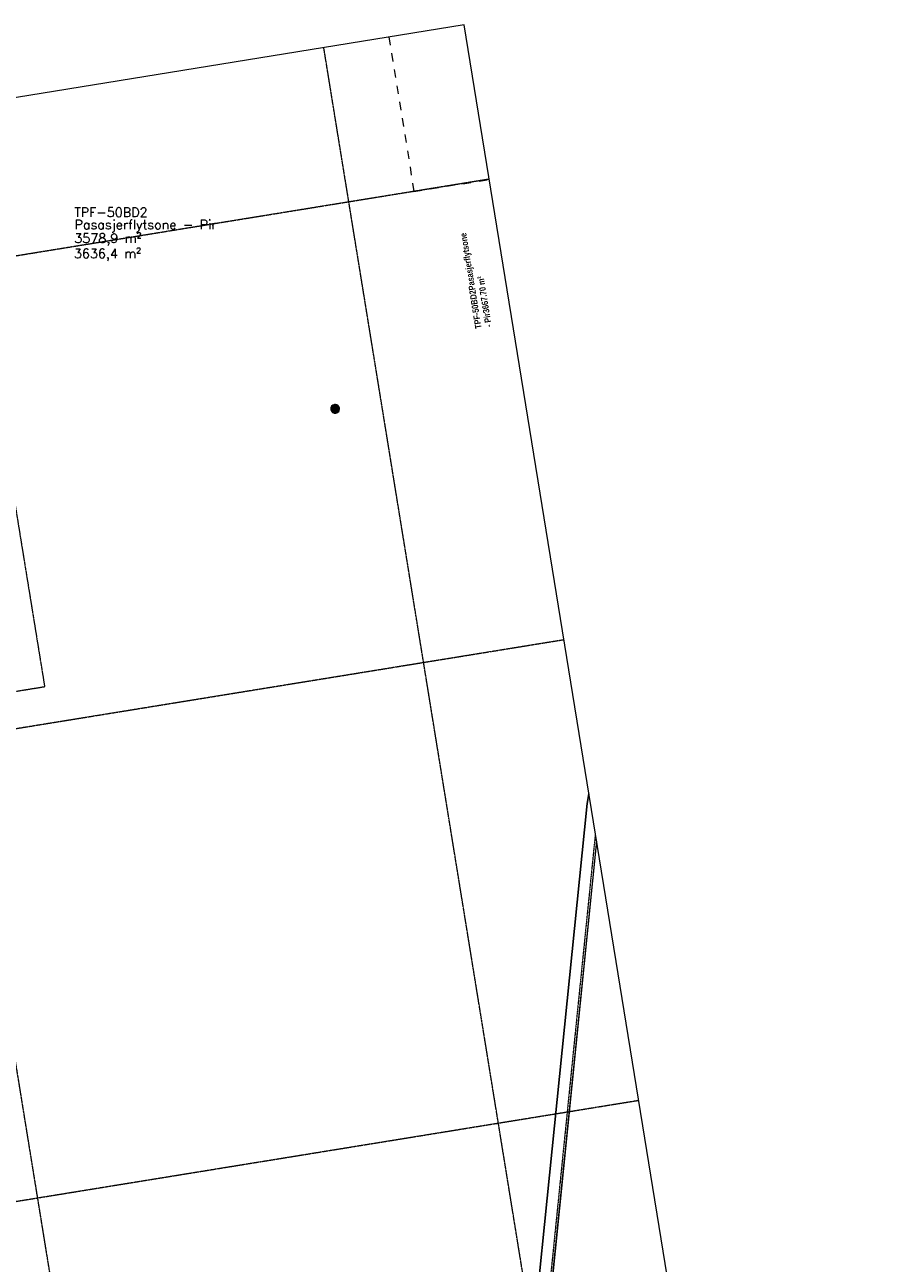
# Model space of a CAD drawing. Header units: millimetres. Extents: x 344773 to 395309, y 816588 to 874127.
# Tile 25 of 25: x 378100 to 394964, y 850245 to 874127. Entities that reach past the tile are written whole.
import ezdxf
from ezdxf.enums import TextEntityAlignment as Align

# ---------------------------------------------------------------- set-up
doc = ezdxf.new("R2010")
doc.units = ezdxf.units.MM
for name, pattern in [('_T3_Dash', [4.8, 3, -1.8]), ('Dash', [6.35, 3.175, -3.175]), ('Overhead', [1.4, 0.7, -0.7]), ('System - Akser', [7.2, 4.8, -0.8, 0.8, -0.8])]:
    doc.linetypes.add(name, pattern=pattern)
for name, color, linetype, lineweight in [('0-1', 7, 'Continuous', 5), ('A-AREA-IDEN', 2, 'Continuous', 5), ('A-FLOR-1', 8, 'Continuous', 5), ('A-FLOR-OVHD', 1, 'Overhead', 5), ('A852-TYNN', 7, 'Continuous', 5), ('A862-NA', 7, 'Continuous', 5), ('A862-NR', 255, 'Continuous', 5), ('Q-SPCQ', 91, 'Continuous', 5), ('Q-SPCQ-1', 7, 'Continuous', 5), ('S-GRID-1', 1, 'System - Akser', 5)]:
    doc.layers.add(name, color=color, linetype=linetype, lineweight=lineweight)
doc.layers.add('_printramme', color=7, linetype='_T3_Dash', lineweight=5, plot=False)
for name, color, linetype in [('A861 soner', 7, 'Continuous'), ('A862-B-RLin', 1, 'Continuous'), ('A862-B-T', 1, 'Continuous'), ('A862-N-T', 4, 'Continuous')]:
    doc.layers.add(name, color=color, linetype=linetype)
doc.layers.add('A862-N-RLin', color=7, linetype='Continuous', plot=False)
doc.styles.add('Arial Narrow_B', font='ARIALNB.TTF', dxfattribs={"height": 122.891104})
doc.styles.add('ROMANS', font='ROMANS.SHX')

# ---------------------------------------------------------------- blocks, each defined once
blk = doc.blocks.new('Arkiv_0.975_234', base_point=(302896, 40813))
at = {"linetype": 'Continuous', "flags": 1}
for tag in ['floor_f', 'ROOM_WALLS_SURF', 'ROOM_DOORS_SURF', 'ROOM_WINDS_SURF', 'ROOM_BASELEV', 'ROOM_HEIGHT', 'ROOM_NET_AREA', 'ROOM_REDUCED_AREA', 'ROOM_CALC_AREA', 'ROOM_VOLUME']:
    blk.add_attdef(tag, text='', height=2000, dxfattribs=at).set_placement((302896, 39780), align=Align.BOTTOM_LEFT)
at = {"layer": 'A862-B-T', "linetype": 'Continuous'}
blk.add_attdef('Bruttoareal', text='', height=2000, dxfattribs=at).set_placement((302896, 39780), align=Align.BOTTOM_LEFT)
at = {"layer": 'A862-N-T', "color": 2}
blk.add_attdef('Nettoareal', text='', height=125, dxfattribs=at).set_placement((302614, 40515), align=Align.BOTTOM_LEFT)
at = {"layer": 'A862-NA', "color": 1}
blk.add_attdef('ROOM_NAME', text='', height=125, dxfattribs=at).set_placement((302614, 40702), align=Align.BOTTOM_LEFT)
at = {"layer": 'A862-NR'}
blk.add_attdef('ROOM_NUMBER', text='', height=125, dxfattribs=at).set_placement((302614, 40890), align=Align.BOTTOM_LEFT)
blk = doc.blocks.new('258 - gulvboks EL - A258 - gulvboks EL-31310932-ENBR-80052-AA1-TOF-200-0002_2D')
at = {"layer": 'Q-SPCQ'}
blk.add_hatch(color=256, dxfattribs=at).paths.add_polyline_path([(-22, -82), (22, -82), (43, -74), (74, -43), (85, 0), (82, 22), (60, 60), (22, 82), (-22, 82), (-60, 60), (-82, 22), (-82, -22), (-60, -60), (-43, -74)], flags=0)
at = {"layer": 'Q-SPCQ-1'}
for start, end in [(360, 180), (180, 360)]:
    blk.add_arc((0, 0), 85, start, end, dxfattribs=at)

msp = doc.modelspace()

# ---------------------------------------------------------------- linework, layer by layer
at = {"layer": '_printramme'}
msp.add_lwpolyline([(376672, 872519.8), (378484, 861357.8), (355929.1, 857696.4), (354117.1, 868858.4)], dxfattribs=at)
at = {"layer": 'A-FLOR-1'}
for p, q in [((389127.4, 858384.3), (387455.2, 841899.2)), ((389127.5, 858383.6), (387459.2, 841898.8))]:
    msp.add_line(p, q, dxfattribs=at)
at = {"layer": 'A-FLOR-OVHD'}
msp.add_line((389103.6, 858530.8), (387365.2, 841354.9), dxfattribs=at)
at = {"layer": 'A852-TYNN'}
msp.add_lwpolyline([(350568.3, 868282.3), (358960, 816588.4), (394963.5, 822433), (386571.9, 874126.9)], close=True, dxfattribs=at)
at = {"layer": 'A852-TYNN', "linetype": 'Dash', "ltscale": 50}
msp.add_lwpolyline([(385122.2, 873891.5), (385605.8, 870912.4), (387056.1, 871143.9)], dxfattribs=at)
at = {"layer": 'A852-TYNN'}
msp.add_lwpolyline([(388979.8, 859293.8), (388945.9, 859110.4), (387205.9, 841919.4), (386544.1, 835384.5, 0.5013828), (390121.5, 831925.4), (390081.5, 832172.2), (393058.5, 832656.5), (392029.4, 838996.1), (392268.5, 839034.9)], format="xyb", dxfattribs=at)
at = {"layer": 'A862-B-RLin', "flags": 128}
msp.add_lwpolyline([(392282.1, 838950.8), (392127.9, 838925.8), (393157.2, 832585.4), (390095.1, 832088.3, -0.5025523), (386663.5, 835300.2), (387369.1, 841893), (387284.5, 841901.3), (387215.6, 841908.1), (387215.9, 841919.1), (387205.9, 841919.4), (388945.9, 859110.4), (388979.8, 859293.8)], format="xyb", dxfattribs=at)
at = {"layer": 'A862-N-RLin', "flags": 128}
for points in [[(393337.8, 832447.5), (390126.5, 831926.2, -0.5018859), (386544.1, 835384.5), (387205.9, 841919.4), (388945.9, 859110.4), (388979.8, 859293.8)], [(392268.5, 839034.7), (392029.4, 838995.9), (393059.7, 832655.7), (390081.5, 832172.2, -0.4857639), (386782.8, 835215.9), (387464.6, 841893.2), (387215.9, 841919.1), (387205.9, 841919.4), (388945.9, 859110.4), (388979.8, 859293.8)]]:
    msp.add_lwpolyline(points, format="xyb", dxfattribs=at)
at = {"layer": 'S-GRID-1'}
for p, q in [((392257.7, 821993.7), (383866.1, 873687.6)), ((383374, 820551.6), (374982.3, 872245.5)), ((351050.9, 865309.7), (387054.4, 871154.3)), ((352493, 856426), (388496.5, 862270.5)), ((353935.1, 847542.2), (389938.7, 853386.8))]:
    msp.add_line(p, q, dxfattribs=at)

# ---------------------------------------------------------------- block references
at = {"layer": '0-1', "rotation": 99.22061253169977}
msp.add_blockref('258 - gulvboks EL - A258 - gulvboks EL-31310932-ENBR-80052-AA1-TOF-200-0002_2D', (384085.2, 866721.2), dxfattribs=at)
at = {"layer": 'A861 soner', "linetype": 'Continuous'}
ref = msp.add_blockref('Arkiv_0.975_234', (379341, 870240.4), dxfattribs=at)
ref.add_attrib('ROOM_NAME', 'Pasasjerflytsone - Pir', dxfattribs={"layer": 'A862-NA', "color": 1, "height": 180, "style": 'ROMANS'}).set_placement((379059.1, 870129), align=Align.BOTTOM_LEFT)
ref.add_attrib('ROOM_NUMBER', 'TPF-50BD2', dxfattribs={"layer": 'A862-NR', "height": 180, "style": 'ROMANS'}).set_placement((379056.9, 870366.4), align=Align.BOTTOM_LEFT)
ref.add_attrib('Nettoareal', '3578,9 m²', dxfattribs={"layer": 'A862-N-T', "height": 180, "style": 'ROMANS'}).set_placement((379055.1, 869865), align=Align.BOTTOM_LEFT)
ref.add_attrib('Bruttoareal', '3636,4 m²', dxfattribs={"layer": 'A862-B-T', "linetype": 'Continuous', "height": 180, "style": 'ROMANS'}).set_placement((379047.1, 869571.4), align=Align.BOTTOM_LEFT)

# ---------------------------------------------------------------- texts
at = {"layer": 'A-AREA-IDEN', "insert": (386790.1, 868255.7), "char_height": 122.891, "width": 1707, "attachment_point": 1, "rotation": 99.22061, "line_spacing_factor": 0.968724, "style": 'Arial Narrow_B'}
msp.add_mtext(' TPF-50BD2Pasasjerflytsone - Pir3667.70 m²', dxfattribs=at)

doc.saveas('drawing.dxf')
